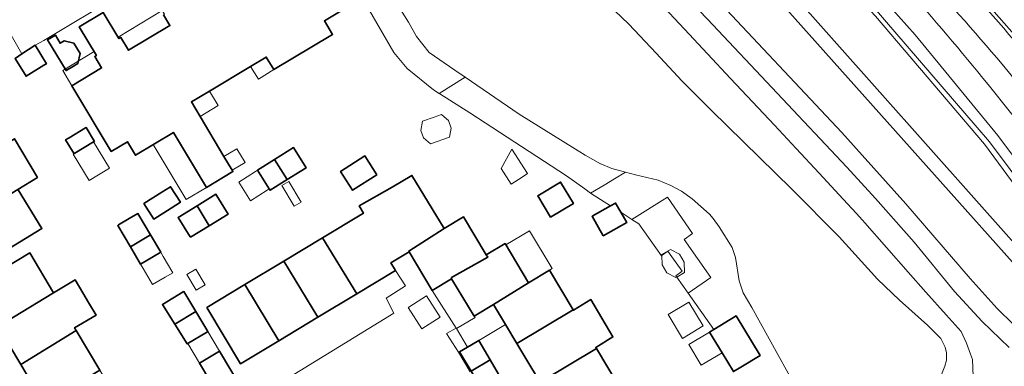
# Model space of a CAD drawing. Extents: x 147051 to 149075, y 463071 to 465537.
# Tile 206 of 229: x 147724 to 147855, y 464795 to 464841. Entities that reach past the tile are written whole.
import ezdxf

# ---------------------------------------------------------------- set-up
doc = ezdxf.new("R2010")
doc.units = 0
doc.header["$LTSCALE"] = 0.5
for name, color, linetype, lineweight in [('B-PV-GR-BEPLANTING_CULTUUR_HEESTERS-GV', 252, 'CONTINUOUS', 18), ('B-PV-GR-BEPLANTING_CULTUUR_VASTE PLANTENVAK-GV', 252, 'CONTINUOUS', 18), ('B-PV-OG-BEBOUWING-GV', 6, 'CONTINUOUS', 35), ('B-PV-OG-BEBOUWING_LUIFEL-GV', 6, 'CONTINUOUS', 18), ('B-PV-OG-TERREIN_BEGROEID-GV', 252, 'CONTINUOUS', 18), ('B-PV-OG-TERREIN_ERF-GV', 252, 'CONTINUOUS', 18), ('B-PV-OG-WATER_SLOOT-GV', 252, 'CONTINUOUS', 18), ('B-PV-VH-GESLOTENVERHARDING_ASFALT-GV', 252, 'CONTINUOUS', 18), ('B-PV-VH-OPENVERHARDING_BETONSTRAATSTEEN-GV', 252, 'CONTINUOUS', 18)]:
    doc.layers.add(name, color=color, linetype=linetype, lineweight=lineweight)

msp = doc.modelspace()

# ---------------------------------------------------------------- linework, layer by layer
at = {"layer": 'B-PV-GR-BEPLANTING_CULTUUR_HEESTERS-GV', "flags": 128}
for points in [[(147781.559, 464834.507), (147778.129, 464836.855), (147776.454, 464838.985), (147775.374, 464840.897), (147770.035, 464849.403), (147760.494, 464864.938), (147759.125, 464865.944), (147755.321, 464868.978), (147749.355, 464873.738), (147746.919, 464871.098), (147752.253, 464866.735), (147754.932, 464864.509), (147758.613, 464861.107), (147760.342, 464858.68), (147767.911, 464846.42), (147773.4, 464836.887), (147775.178, 464834.761), (147778.709, 464831.909), (147779.464, 464831.432), (147782.92, 464833.576)], [(147800.978, 464822.027), (147800.926, 464822.047), (147798.918, 464823.187), (147790.105, 464828.658), (147782.92, 464833.576), (147779.464, 464831.432), (147779.55, 464831.378), (147783.54, 464828.858), (147796.407, 464820.455), (147798.866, 464818.699), (147799.635, 464818.15), (147801.424, 464819.225), (147802.79, 464820.047), (147804.294, 464820.951), (147802.449, 464821.444)]]:
    msp.add_lwpolyline(points, close=True, dxfattribs=at)
msp.add_lwpolyline([(147829.418, 464787.911), (147821.115, 464802.899), (147819.974, 464804.881), (147819.433, 464806.475), (147818.918, 464809.567), (147818.48, 464810.9), (147816.756, 464813.644), (147815.939, 464814.765), (147815.469, 464815.326), (147813.142, 464817.396), (147811.745, 464818.406), (147810.314, 464819.183), (147808.647, 464819.877), (147805.605, 464820.601), (147804.294, 464820.951), (147802.79, 464820.047), (147801.424, 464819.225), (147799.635, 464818.15), (147802.293, 464816.457), (147802.95, 464816.83), (147803.656, 464815.59), (147805.125, 464814.654), (147809.884, 464817.587), (147813.216, 464812.775), (147812.089, 464811.988), (147815.641, 464806.898), (147812.638, 464804.802), (147816.057, 464799.987), (147819.043, 464801.789), (147822.218, 464796.528), (147819.624, 464794.963)], dxfattribs=at)
at = {"layer": 'B-PV-GR-BEPLANTING_CULTUUR_VASTE PLANTENVAK-GV', "flags": 128}
msp.add_lwpolyline([(147775.433, 464802.977), (147775.315, 464802.902), (147777.13, 464800.056), (147779.565, 464801.61), (147777.749, 464804.455)], close=True, dxfattribs=at)
at = {"layer": 'B-PV-OG-BEBOUWING-GV', "flags": 128}
msp.add_lwpolyline([(147742.728, 464841.9), (147743.586, 464840.467), (147738.08, 464837.171), (147737.054, 464838.886), (147736.784, 464838.725), (147734.699, 464842.207), (147731.492, 464840.287), (147733.786, 464836.455), (147733.57, 464836.326), (147734.47, 464834.823), (147730.517, 464832.456), (147735.759, 464823.701), (147737.919, 464824.994), (147738.993, 464823.2), (147744.044, 464826.223), (147748.433, 464818.891), (147751.983, 464821.016), (147751.878, 464821.191), (147750.774, 464823.035), (147747.594, 464828.349), (147746.435, 464830.284), (147748.851, 464831.73), (147754.321, 464835.004), (147756.418, 464836.26), (147757.435, 464834.591), (147765.254, 464839.272), (147764.169, 464841.083), (147766.597, 464842.536)], dxfattribs=at)
for points in [[(147731.293, 464835.396), (147731.622, 464836.743), (147730.769, 464838.131), (147729.491, 464838.443), (147728.956, 464838.114), (147728.326, 464839.194), (147727.281, 464838.562), (147729.754, 464834.468), (147730.736, 464835.053)], [(147723.847, 464836.677), (147722.951, 464836.087), (147724.415, 464833.707), (147726.796, 464835.171), (147727.137, 464835.381), (147725.622, 464837.845)], [(147730.804, 464823.381), (147730.912, 464823.447), (147733.414, 464824.966), (147733.525, 464825.034), (147732.404, 464826.881), (147732.344, 464826.845), (147730.166, 464825.522), (147729.682, 464825.228)], [(147725.938, 464820.229), (147722.865, 464825.392), (147720.207, 464823.776), (147712.829, 464819.26), (147715.952, 464814.147), (147723.34, 464818.646)], [(147759.198, 464819.948), (147761.727, 464821.535), (147760.05, 464824.205), (147757.522, 464822.618)], [(147771.16, 464820.579), (147769.566, 464823.094), (147766.324, 464821.04), (147767.917, 464818.524)], [(147756.817, 464818.708), (147756.932, 464818.525), (147759.198, 464819.948), (147757.522, 464822.618), (147755.255, 464821.195)], [(147763.924, 464812.205), (147768.483, 464804.737), (147773.635, 464807.837), (147773.027, 464808.848), (147775.451, 464810.307), (147775.399, 464810.432), (147780.104, 464813.414), (147775.832, 464820.512), (147773.182, 464818.918), (147768.805, 464816.432), (147769.351, 464815.471), (147769.144, 464815.346)], [(147740.127, 464816.761), (147741.436, 464814.687), (147743.74, 464816.142), (147744.973, 464816.92), (147743.664, 464818.994), (147742.512, 464818.267)], [(147794.289, 464814.943), (147797.333, 464816.753), (147795.632, 464819.614), (147792.588, 464817.805)], [(147715.952, 464814.147), (147719.136, 464808.935), (147726.518, 464813.444), (147723.376, 464818.587), (147723.34, 464818.646)], [(147748.82, 464813.802), (147751.331, 464815.343), (147749.83, 464817.79), (147749.7, 464818.002), (147747.189, 464816.461)], [(147746.308, 464812.261), (147748.82, 464813.802), (147747.189, 464816.461), (147744.677, 464814.919), (147746.277, 464812.312)], [(147801.32, 464812.45), (147804.434, 464814.221), (147803.656, 464815.59), (147802.95, 464816.83), (147802.293, 464816.457), (147799.836, 464815.059)], [(147738.31, 464810.981), (147740.995, 464812.569), (147739.303, 464815.429), (147738.145, 464814.744), (147736.728, 464813.906), (147736.619, 464813.841)], [(147775.451, 464810.307), (147778.529, 464805.192), (147781.112, 464806.746), (147781.101, 464806.887), (147785.948, 464809.629), (147785.729, 464809.907), (147782.684, 464814.967), (147780.104, 464813.414), (147775.399, 464810.432)], [(147738.31, 464810.981), (147739.668, 464808.685), (147742.352, 464810.273), (147740.995, 464812.569)], [(147763.924, 464812.205), (147758.749, 464809.09), (147763.279, 464801.605), (147768.483, 464804.737)], [(147788.238, 464811.416), (147785.729, 464809.907), (147785.948, 464809.629), (147781.101, 464806.887), (147781.112, 464806.746), (147784.102, 464801.777), (147786.68, 464803.329), (147791.367, 464806.216)], [(147728.077, 464804.877), (147724.897, 464810.181), (147717.456, 464805.719), (147720.669, 464800.36)], [(147758.103, 464798.49), (147763.279, 464801.605), (147758.749, 464809.09), (147753.567, 464805.971)], [(147786.68, 464803.329), (147788.285, 464800.662), (147789.822, 464798.108), (147797.3, 464802.613), (147794.131, 464807.879), (147791.367, 464806.216)], [(147723.698, 464795.308), (147731.105, 464799.827), (147730.884, 464800.196), (147733.746, 464801.911), (147732.739, 464803.591), (147731.982, 464804.854), (147730.939, 464806.593), (147728.077, 464804.877), (147720.669, 464800.36)], [(147748.487, 464802.914), (147752.998, 464795.418), (147758.103, 464798.49), (147753.567, 464805.971)], [(147747.035, 464802.369), (147745.433, 464805.04), (147745.336, 464804.981), (147742.58, 464803.3), (147744.24, 464800.678)], [(147789.822, 464798.108), (147791.682, 464795.017), (147792.783, 464793.188), (147792.919, 464792.962), (147800.404, 464797.456), (147800.323, 464797.59), (147802.607, 464798.995), (147799.642, 464803.976), (147797.334, 464802.556), (147797.3, 464802.613)], [(147748.638, 464799.698), (147747.035, 464802.369), (147744.24, 464800.678), (147745.9, 464798.056), (147748.606, 464799.679)], [(147817.142, 464796.89), (147818.657, 464794.379), (147819.624, 464794.963), (147822.218, 464796.528), (147819.043, 464801.789), (147816.057, 464799.987), (147815.483, 464799.64)], [(147731.105, 464799.827), (147723.698, 464795.308), (147726.842, 464790.065), (147734.246, 464794.588)], [(147783.714, 464794.428), (147783.723, 464794.413), (147786.256, 464795.939), (147784.745, 464798.531), (147784.524, 464798.398), (147783.206, 464797.63), (147782.152, 464797.015)], [(147753.345, 464791.8), (147750.191, 464797.109), (147747.508, 464795.515), (147750.662, 464790.206)], [(147800.404, 464797.456), (147792.919, 464792.962), (147795.98, 464787.875), (147803.455, 464792.385)], [(147785.517, 464792.259), (147787.447, 464793.384), (147787.668, 464793.517), (147786.256, 464795.939), (147783.723, 464794.413), (147785.152, 464792.046)]]:
    msp.add_lwpolyline(points, close=True, dxfattribs=at)
at = {"layer": 'B-PV-OG-BEBOUWING_LUIFEL-GV', "flags": 128}
for points in [[(147738.08, 464837.171), (147743.586, 464840.467), (147742.728, 464841.9), (147742.852, 464841.975), (147742.566, 464842.452), (147736.672, 464838.911), (147736.784, 464838.725), (147737.054, 464838.886)], [(147730.517, 464832.456), (147734.47, 464834.823), (147733.57, 464836.326), (147733.786, 464836.455), (147733.468, 464836.986), (147729.303, 464834.484)], [(147754.321, 464835.004), (147755.397, 464833.308), (147757.435, 464834.591), (147756.418, 464836.26)], [(147747.594, 464828.349), (147750.009, 464829.795), (147748.851, 464831.73), (147746.435, 464830.284)], [(147781.038, 464826.799), (147780.679, 464827.812), (147779.807, 464828.557), (147779.752, 464828.603), (147778.777, 464828.258), (147777.251, 464827.717), (147777.023, 464826.483), (147777.361, 464825.529), (147778.315, 464824.714), (147780.816, 464825.601)], [(147741.349, 464824.61), (147745.738, 464817.278), (147748.433, 464818.891), (147744.044, 464826.223)], [(147733.414, 464824.966), (147730.912, 464823.447), (147730.804, 464823.381), (147730.706, 464823.322), (147732.829, 464819.825), (147735.538, 464821.469)], [(147750.774, 464823.035), (147751.878, 464821.191), (147753.595, 464822.219), (147752.492, 464824.063)], [(147789.034, 464819.323), (147790.508, 464820.284), (147791.223, 464820.75), (147789.121, 464824), (147787.713, 464821.408)], [(147754.314, 464817.137), (147756.554, 464818.543), (147756.817, 464818.708), (147755.255, 464821.195), (147754.993, 464821.03), (147752.753, 464819.624)], [(147758.493, 464819.144), (147760.154, 464816.395), (147761.079, 464816.955), (147759.418, 464819.703)], [(147794.131, 464807.879), (147794.521, 464808.113), (147791.497, 464813.139), (147788.343, 464811.241), (147791.367, 464806.216)], [(147740.002, 464808.121), (147741.28, 464805.961), (147742.929, 464806.937), (147743.963, 464807.549), (147742.686, 464809.709), (147742.352, 464810.273), (147739.668, 464808.685)], [(147809.135, 464809.846), (147809.159, 464808.606), (147809.797, 464807.549), (147810.978, 464806.897), (147811.098, 464806.97), (147812.133, 464807.594), (147812.107, 464808.943), (147811.469, 464810), (147810.288, 464810.652), (147809.133, 464809.955)], [(147747.097, 464805.223), (147748.288, 464805.94), (147747.038, 464808.017), (147745.847, 464807.3)], [(147781.754, 464800.122), (147783.206, 464797.63), (147784.524, 464798.398), (147784.745, 464798.531), (147788.285, 464800.662), (147786.68, 464803.329), (147784.102, 464801.777), (147784.229, 464801.565)], [(147809.973, 464801.972), (147811.889, 464798.797), (147814.627, 464800.449), (147812.712, 464803.624)], [(147747.508, 464795.515), (147750.191, 464797.109), (147748.638, 464799.698), (147745.973, 464798.1)], [(147817.142, 464796.89), (147815.483, 464799.64), (147812.714, 464797.97), (147814.373, 464795.219)]]:
    msp.add_lwpolyline(points, close=True, dxfattribs=at)
at = {"layer": 'B-PV-OG-TERREIN_BEGROEID-GV', "flags": 128}
msp.add_lwpolyline([(147614.728, 465018.648), (147614.599, 465017.45), (147616.028, 465016.371), (147623.344, 465015.819), (147665.226, 464984.447), (147714.094, 464945.077), (147754.939, 464910.408), (147783.753, 464885.283), (147817.225, 464852.202), (147862.16, 464801.904), (147860.619, 464797.161), (147862.033, 464796.097), (147863.932, 464802.58), (147862.844, 464803.829), (147819.546, 464852.527), (147784.549, 464887.541), (147714.188, 464947.805), (147666.086, 464986.138), (147646.702, 465000.634), (147623.188, 465018.321)], close=True, dxfattribs=at)
for points in [[(147682.928, 464981.928), (147739.233, 464935.984), (147752.591, 464924.808), (147765.803, 464913.467), (147771.144, 464908.721), (147783.567, 464897.447), (147795.809, 464885.977), (147801.885, 464880.165), (147813.913, 464868.197), (147822.277, 464859.498), (147828.876, 464852.39), (147837.162, 464843.136), (147852.761, 464824.964), (147866.41, 464806.723), (147867.492, 464807.613), (147853.863, 464825.828), (147842.859, 464839.226), (147838.434, 464844.264)], [(147714.188, 464947.805), (147784.549, 464887.541), (147819.546, 464852.527), (147862.844, 464803.829), (147865.903, 464806.3), (147857.549, 464817.273), (147852.113, 464824.649), (147837.566, 464841.723), (147816.239, 464864.622), (147800.028, 464880.926), (147785.727, 464894.425), (147769.578, 464909.095), (147761.811, 464915.937), (147741.8, 464932.86), (147733.026, 464940.223), (147706.521, 464962.012)], [(147709.693, 464940.222), (147733.078, 464921.262), (147745.973, 464910.532), (147767.081, 464891.971), (147776.472, 464882.816), (147796.029, 464864.28), (147804.268, 464856.275), (147810.804, 464849.846), (147815.663, 464844.818), (147833.119, 464826.205), (147841.61, 464816.724), (147850.177, 464806.767), (147853.783, 464802.764), (147855.962, 464800.663), (147860.619, 464797.161), (147862.16, 464801.904), (147817.225, 464852.202), (147783.753, 464885.283), (147754.939, 464910.408), (147714.094, 464945.077)], [(147866.41, 464806.723), (147852.761, 464824.964), (147837.162, 464843.136), (147828.876, 464852.39), (147822.277, 464859.498), (147813.913, 464868.197), (147801.885, 464880.165), (147795.809, 464885.977), (147783.567, 464897.447), (147771.144, 464908.721), (147765.803, 464913.467), (147752.591, 464924.808), (147739.233, 464935.984)], [(147855.415, 464797.584), (147851.809, 464801.061), (147848.128, 464805.064), (147842.742, 464811.594), (147837.607, 464817.448), (147833.75, 464821.6), (147815.217, 464841.313), (147806.852, 464850.019), (147789.448, 464866.979), (147781.133, 464875.285), (147773.145, 464882.739), (147768.237, 464887.667), (147766.258, 464889.593), (147758.321, 464896.572), (147745.726, 464907.453), (147736.562, 464915.082), (147715.861, 464932.032)], [(147741.8, 464932.86), (147761.811, 464915.937), (147769.578, 464909.095), (147785.727, 464894.425), (147800.028, 464880.926), (147816.239, 464864.622), (147837.566, 464841.723), (147852.113, 464824.649), (147857.549, 464817.273)], [(147804.678, 464847.966), (147812.117, 464839.96), (147818.285, 464833.424), (147824.111, 464827.183), (147827.014, 464824.073), (147830.083, 464820.786), (147832.739, 464817.919), (147835.014, 464815.474), (147835.834, 464814.522), (147836.145, 464814.171), (147841.957, 464807.609), (147844.292, 464804.971), (147846.981, 464801.935), (147848.984, 464799.733), (147849.712, 464798.157), (147850.25, 464796.716), (147850.515, 464796.005), (147850.644, 464792.551)], [(147850.644, 464792.551), (147850.515, 464796.005), (147850.25, 464796.716), (147849.712, 464798.157), (147848.984, 464799.733), (147846.981, 464801.935), (147844.292, 464804.971), (147841.957, 464807.609), (147836.145, 464814.171), (147835.834, 464814.522), (147835.014, 464815.474), (147832.739, 464817.919), (147830.083, 464820.786), (147827.014, 464824.073), (147824.111, 464827.183), (147818.285, 464833.424), (147812.117, 464839.96), (147804.678, 464847.966)], [(147798.131, 464846.961), (147804.729, 464840.669), (147808.375, 464836.782), (147811.771, 464833.117), (147815.751, 464829.17), (147826.381, 464818.709), (147832.732, 464812.341), (147837.84, 464806.706), (147840.796, 464803.892), (147844.499, 464800.538), (147846.296, 464798.78), (147846.874, 464797.621), (147847.065, 464796.891), (147847.06, 464795.888), (147846.806, 464795.106), (147845.262, 464791.242)], [(147849.437, 464846.805), (147857.701, 464837.389)], [(147852.574, 464832.634), (147858.566, 464825.153), (147867.996, 464812.978), (147870.337, 464809.886), (147873.082, 464812.078), (147872.199, 464813.235), (147862.719, 464825.232), (147854.479, 464835.331)]]:
    msp.add_lwpolyline(points, dxfattribs=at)
at = {"layer": 'B-PV-OG-TERREIN_BEGROEID-GV'}
for points in [[(147854.479, 464835.331, 0.010848), (147831.121, 464861.193)], [(147830.119, 464858.362, -0.0158784), (147852.574, 464832.634)]]:
    msp.add_lwpolyline(points, format="xyb", dxfattribs=at)
at = {"layer": 'B-PV-OG-TERREIN_ERF-GV', "flags": 128}
for points in [[(147818.657, 464794.379), (147817.142, 464796.89), (147815.483, 464799.64), (147816.057, 464799.987), (147812.638, 464804.802), (147811.098, 464806.97), (147810.976, 464807.142), (147811.821, 464807.741), (147810.454, 464809.666), (147809.927, 464810.408), (147809.185, 464809.881), (147809.135, 464809.846), (147809.083, 464809.809), (147806.069, 464814.053), (147805.125, 464814.654), (147803.656, 464815.59), (147804.434, 464814.221), (147801.32, 464812.45), (147799.836, 464815.059), (147802.293, 464816.457), (147799.635, 464818.15), (147798.866, 464818.699), (147796.407, 464820.455), (147783.54, 464828.858), (147779.55, 464831.378), (147779.464, 464831.432), (147778.709, 464831.909), (147775.178, 464834.761), (147773.4, 464836.887), (147767.911, 464846.42)], [(147736.843, 464844.544), (147726.798, 464838.465), (147725.622, 464837.845), (147727.137, 464835.381), (147726.796, 464835.171), (147724.415, 464833.707), (147722.951, 464836.087), (147723.847, 464836.677), (147720.843, 464841.882)], [(147766.597, 464842.536), (147764.169, 464841.083), (147765.254, 464839.272), (147757.435, 464834.591), (147756.418, 464836.26), (147754.321, 464835.004), (147748.851, 464831.73), (147746.435, 464830.284), (147747.594, 464828.349), (147750.774, 464823.035), (147751.878, 464821.191), (147751.983, 464821.016), (147748.433, 464818.891), (147744.044, 464826.223), (147738.993, 464823.2), (147737.919, 464824.994), (147735.759, 464823.701), (147730.517, 464832.456), (147734.47, 464834.823), (147733.57, 464836.326), (147733.786, 464836.455), (147731.492, 464840.287), (147734.699, 464842.207), (147736.784, 464838.725), (147737.054, 464838.886), (147738.08, 464837.171), (147743.586, 464840.467), (147742.728, 464841.9)], [(147722.865, 464825.392), (147725.938, 464820.229), (147723.34, 464818.646)], [(147755.62, 464791.226), (147773.391, 464802.148), (147772.388, 464804.174), (147774.963, 464805.778), (147773.635, 464807.837), (147768.483, 464804.737), (147763.279, 464801.605), (147758.103, 464798.49), (147752.998, 464795.418), (147748.487, 464802.914), (147753.567, 464805.971), (147758.749, 464809.09), (147763.924, 464812.205), (147769.144, 464815.346), (147769.351, 464815.471), (147768.805, 464816.432), (147773.182, 464818.918), (147775.832, 464820.512), (147780.104, 464813.414), (147782.684, 464814.967), (147785.729, 464809.907), (147788.238, 464811.416), (147791.367, 464806.216), (147794.131, 464807.879), (147797.3, 464802.613), (147797.334, 464802.556), (147799.642, 464803.976), (147802.607, 464798.995), (147800.323, 464797.59), (147800.404, 464797.456), (147803.455, 464792.385)], [(147723.376, 464818.587), (147726.518, 464813.444), (147719.136, 464808.935)], [(147791.682, 464795.017), (147789.822, 464798.108), (147788.285, 464800.662), (147786.68, 464803.329), (147784.102, 464801.777), (147781.112, 464806.746), (147778.529, 464805.192), (147781.723, 464800.175), (147780.423, 464799.448), (147782.038, 464796.949), (147783.561, 464794.337)]]:
    msp.add_lwpolyline(points, dxfattribs=at)
for points in [[(147731.293, 464835.396), (147730.736, 464835.053), (147729.754, 464834.468), (147727.281, 464838.562), (147728.326, 464839.194), (147728.956, 464838.114), (147729.491, 464838.443), (147730.769, 464838.131), (147731.622, 464836.743)], [(147730.804, 464823.381), (147729.682, 464825.228), (147730.166, 464825.522), (147732.344, 464826.845), (147732.404, 464826.881), (147733.525, 464825.034), (147733.414, 464824.966), (147730.912, 464823.447)], [(147755.255, 464821.195), (147757.522, 464822.618), (147760.05, 464824.205), (147761.727, 464821.535), (147759.198, 464819.948), (147756.932, 464818.525), (147756.817, 464818.708)], [(147771.16, 464820.579), (147767.917, 464818.524), (147766.324, 464821.04), (147769.566, 464823.094)], [(147740.127, 464816.761), (147742.512, 464818.267), (147743.664, 464818.994), (147744.973, 464816.92), (147743.74, 464816.142), (147741.436, 464814.687)], [(147794.289, 464814.943), (147792.588, 464817.805), (147795.632, 464819.614), (147797.333, 464816.753)], [(147746.308, 464812.261), (147746.277, 464812.312), (147744.677, 464814.919), (147747.189, 464816.461), (147749.7, 464818.002), (147749.83, 464817.79), (147751.331, 464815.343), (147748.82, 464813.802)], [(147805.125, 464814.654), (147806.069, 464814.053), (147809.083, 464809.809), (147809.135, 464809.846), (147809.185, 464809.881), (147809.927, 464810.408), (147810.454, 464809.666), (147811.821, 464807.741), (147810.976, 464807.142), (147811.098, 464806.97), (147812.638, 464804.802), (147815.641, 464806.898), (147812.089, 464811.988), (147813.216, 464812.775), (147809.884, 464817.587)], [(147738.31, 464810.981), (147736.619, 464813.841), (147736.728, 464813.906), (147738.145, 464814.744), (147739.303, 464815.429), (147740.995, 464812.569), (147742.352, 464810.273), (147739.668, 464808.685)], [(147720.669, 464800.36), (147717.456, 464805.719), (147724.897, 464810.181), (147728.077, 464804.877), (147730.939, 464806.593), (147731.982, 464804.854), (147732.739, 464803.591), (147733.746, 464801.911), (147730.884, 464800.196), (147731.105, 464799.827), (147734.246, 464794.588), (147737.309, 464789.479), (147740.246, 464784.581), (147740.458, 464784.227), (147733.017, 464779.766), (147729.893, 464784.976), (147726.842, 464790.065), (147723.698, 464795.308)], [(147744.24, 464800.678), (147742.58, 464803.3), (147745.336, 464804.981), (147745.433, 464805.04), (147747.035, 464802.369), (147748.638, 464799.698), (147748.606, 464799.679), (147745.9, 464798.056)], [(147783.714, 464794.428), (147782.152, 464797.015), (147783.206, 464797.63), (147784.524, 464798.398), (147784.745, 464798.531), (147786.256, 464795.939), (147787.668, 464793.517), (147787.447, 464793.384), (147785.517, 464792.259), (147785.152, 464792.046), (147783.723, 464794.413)], [(147753.345, 464791.8), (147750.662, 464790.206), (147747.508, 464795.515), (147750.191, 464797.109)]]:
    msp.add_lwpolyline(points, close=True, dxfattribs=at)
at = {"layer": 'B-PV-OG-WATER_SLOOT-GV', "flags": 128}
for points in [[(147770.035, 464849.403), (147775.374, 464840.897), (147776.454, 464838.985), (147778.129, 464836.855), (147781.559, 464834.507), (147782.92, 464833.576), (147790.105, 464828.658), (147798.918, 464823.187), (147800.926, 464822.047), (147800.978, 464822.027), (147802.449, 464821.444), (147804.294, 464820.951), (147805.605, 464820.601), (147808.647, 464819.877), (147810.314, 464819.183), (147811.745, 464818.406), (147813.142, 464817.396), (147815.469, 464815.326), (147815.939, 464814.765), (147816.756, 464813.644), (147818.48, 464810.9), (147818.918, 464809.567), (147819.433, 464806.475), (147819.974, 464804.881), (147821.115, 464802.899), (147829.418, 464787.911)], [(147845.262, 464791.242), (147846.806, 464795.106), (147847.06, 464795.888), (147847.065, 464796.891), (147846.874, 464797.621), (147846.296, 464798.78), (147844.499, 464800.538), (147840.796, 464803.892), (147837.84, 464806.706), (147832.732, 464812.341), (147826.381, 464818.709), (147815.751, 464829.17), (147811.771, 464833.117), (147808.375, 464836.782), (147804.729, 464840.669), (147798.131, 464846.961)]]:
    msp.add_lwpolyline(points, dxfattribs=at)
at = {"layer": 'B-PV-VH-GESLOTENVERHARDING_ASFALT-GV', "flags": 128}
for points in [[(147863.679, 464794.842), (147863.01, 464795.363), (147862.033, 464796.097), (147860.619, 464797.161), (147855.962, 464800.663), (147853.783, 464802.764), (147850.177, 464806.767), (147841.61, 464816.724), (147833.119, 464826.205), (147815.663, 464844.818), (147810.804, 464849.846), (147804.268, 464856.275), (147796.029, 464864.28), (147776.472, 464882.816), (147767.081, 464891.971), (147745.973, 464910.532), (147733.078, 464921.262), (147709.693, 464940.222)], [(147715.861, 464932.032), (147736.562, 464915.082), (147745.726, 464907.453), (147758.321, 464896.572), (147766.258, 464889.593), (147768.237, 464887.667), (147773.145, 464882.739), (147781.133, 464875.285), (147789.448, 464866.979), (147806.852, 464850.019), (147815.217, 464841.313), (147833.75, 464821.6), (147837.607, 464817.448), (147842.742, 464811.594), (147848.128, 464805.064), (147851.809, 464801.061), (147855.415, 464797.584)], [(147838.434, 464844.264), (147842.859, 464839.226), (147853.863, 464825.828), (147867.492, 464807.613), (147874.356, 464798.439), (147876.729, 464795.145), (147879.792, 464797.423), (147877.296, 464800.695), (147870.337, 464809.886), (147867.996, 464812.978), (147858.566, 464825.153), (147852.574, 464832.634)], [(147854.479, 464835.331), (147862.719, 464825.232), (147872.199, 464813.235), (147873.082, 464812.078), (147880.127, 464802.853), (147882.61, 464799.57), (147886.043, 464802.148), (147883.384, 464805.296), (147882.091, 464806.851), (147881.974, 464806.75), (147873.165, 464817.414), (147864.318, 464828.458), (147857.481, 464836.847)]]:
    msp.add_lwpolyline(points, dxfattribs=at)
at = {"layer": 'B-PV-VH-GESLOTENVERHARDING_ASFALT-GV'}
for points in [[(147857.481, 464836.847, 0.0110498), (147834.437, 464862.398)], [(147831.121, 464861.193, -0.010848), (147854.479, 464835.331)], [(147852.574, 464832.634, 0.0158784), (147830.119, 464858.362)]]:
    msp.add_lwpolyline(points, format="xyb", dxfattribs=at)
at = {"layer": 'B-PV-VH-OPENVERHARDING_BETONSTRAATSTEEN-GV', "flags": 128}
for points in [[(147720.843, 464841.882), (147723.847, 464836.677), (147725.622, 464837.845), (147726.798, 464838.465), (147736.843, 464844.544), (147737.859, 464845.198), (147746.522, 464850.422), (147747.602, 464851.063), (147750.719, 464853.019), (147758.242, 464857.403), (147754.925, 464862.63), (147735.213, 464850.733), (147729.934, 464851.431), (147729.107, 464852.657), (147727.529, 464855.034), (147724.929, 464853.782), (147723.358, 464856.337)], [(147857.701, 464837.389), (147849.437, 464846.805)], [(147783.561, 464794.337), (147782.038, 464796.949), (147780.423, 464799.448), (147781.723, 464800.175), (147778.529, 464805.192), (147775.451, 464810.307), (147773.027, 464808.848), (147773.635, 464807.837), (147774.963, 464805.778), (147772.388, 464804.174), (147773.391, 464802.148), (147755.62, 464791.226)]]:
    msp.add_lwpolyline(points, dxfattribs=at)
at = {"layer": 'B-PV-VH-OPENVERHARDING_BETONSTRAATSTEEN-GV'}
msp.add_lwpolyline([(147834.437, 464862.398, -0.0110498), (147857.481, 464836.847)], format="xyb", dxfattribs=at)
at = {"layer": 'B-PV-VH-OPENVERHARDING_BETONSTRAATSTEEN-GV', "flags": 128}
msp.add_lwpolyline([(147777.749, 464804.455), (147779.565, 464801.61), (147777.13, 464800.056), (147775.315, 464802.902), (147775.433, 464802.977)], close=True, dxfattribs=at)

doc.saveas('drawing.dxf')
